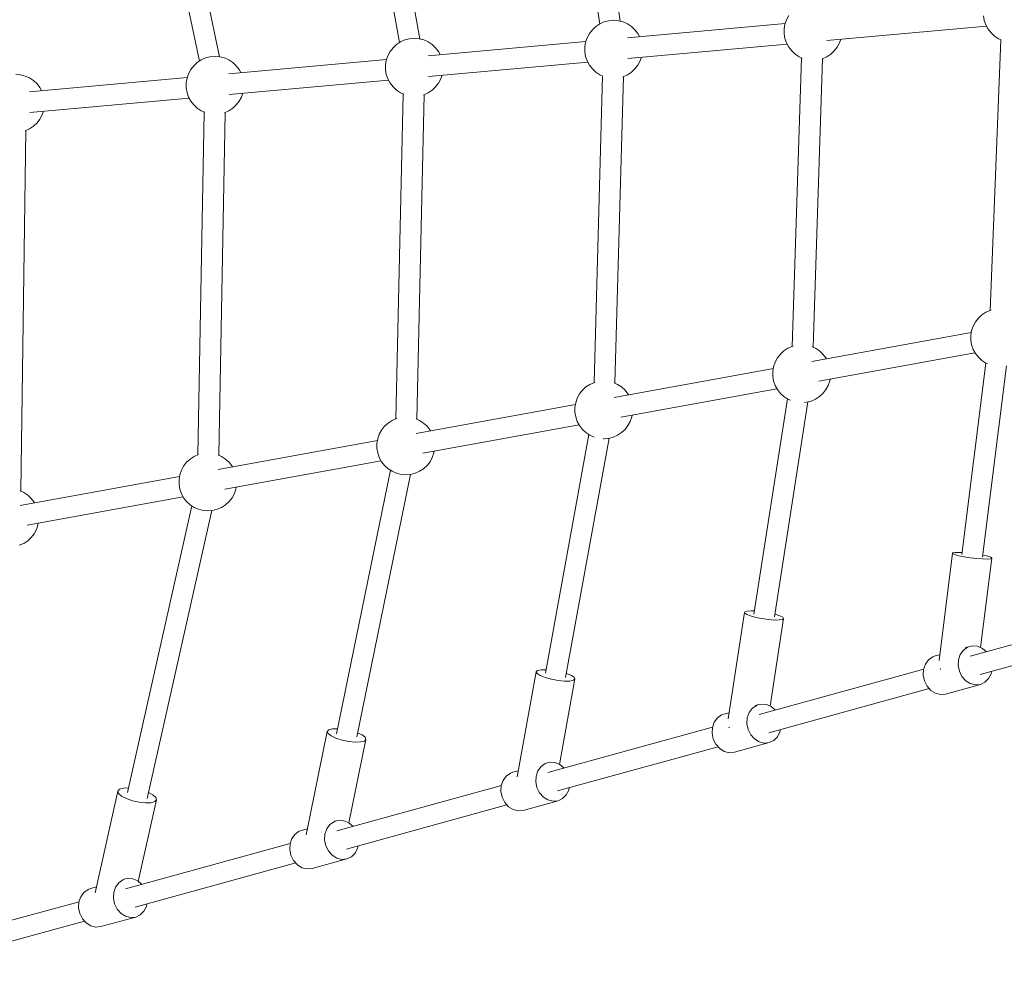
# Model space of a CAD drawing. Header units: inches. Extents: x -32 to 818, y -661 to 218.
# Tile 20 of 110: x 471.356 to 472.204, y 15.319 to 16.133. Entities that reach past the tile are written whole.
import ezdxf

# ---------------------------------------------------------------- set-up
doc = ezdxf.new("R2010")
doc.units = ezdxf.units.IN
doc.header["$LTSCALE"] = 0.01
doc.header["$MEASUREMENT"] = 0
doc.layers.add('_at_zabawki_', color=240, linetype='Continuous', lineweight=5)

# ---------------------------------------------------------------- blocks, each defined once
blk = doc.blocks.new('zw$2CA8')
at = {"layer": '_at_zabawki_'}
for p, q in [((-5647.25, 2825.85), (-5584.24, 2528.05)), ((-5567.02, 2531.76), (-5629.76, 2828.27)), ((-5461.85, 2824.6), (-5411.92, 2543.96)), ((-5394.48, 2547.1), (-5444.59, 2828.78)), ((-5276.92, 2825.45), (-5239.51, 2559.93)), ((-5221.85, 2562.36), (-5259.16, 2827.16)), ((-5235.53, 2561.72), (-5239.3, 2560.07)), ((-5231.54, 2562.73), (-5235.53, 2561.72)), ((-5227.44, 2563.07), (-5231.54, 2562.73)), ((-5223.34, 2562.73), (-5227.44, 2563.07)), ((-5219.35, 2561.72), (-5223.34, 2562.73)), ((-5215.58, 2560.07), (-5219.35, 2561.72)), ((-5078.57, 2563.67), (-5079.91, 2559.77)), ((-5076.61, 2567.28), (-5078.57, 2563.67)), ((-4908.9, 2567.1), (-4908.22, 2563.04)), ((-4908.22, 2563.04), (-4906.88, 2559.15)), ((-5245.77, 2555.03), (-5248.3, 2551.79)), ((-5242.74, 2557.82), (-5245.77, 2555.03)), ((-5239.3, 2560.07), (-5242.74, 2557.82)), ((-5079.66, 2560.5), (-5215.59, 2548.23)), ((-5212.14, 2557.82), (-5215.58, 2560.07)), ((-5209.11, 2555.03), (-5212.14, 2557.82)), ((-5206.58, 2551.79), (-5209.11, 2555.03)), ((-5079.91, 2559.77), (-5080.58, 2555.72)), ((-5080.58, 2555.72), (-5080.58, 2551.6)), ((-5043.69, 2545.75), (-4906.34, 2558.15)), ((-4906.88, 2559.15), (-4904.92, 2555.53)), ((-4904.92, 2555.53), (-4902.4, 2552.28)), ((-5410.99, 2544.57), (-5414.43, 2542.32)), ((-5407.22, 2546.23), (-5410.99, 2544.57)), ((-5403.23, 2547.24), (-5407.22, 2546.23)), ((-5399.13, 2547.58), (-5403.23, 2547.24)), ((-5395.03, 2547.24), (-5399.13, 2547.58)), ((-5391.04, 2546.23), (-5395.03, 2547.24)), ((-5387.27, 2544.57), (-5391.04, 2546.23)), ((-5251.34, 2545), (-5387.28, 2532.73)), ((-5383.83, 2542.32), (-5387.27, 2544.57)), ((-5250.26, 2548.17), (-5251.59, 2544.28)), ((-5248.3, 2551.79), (-5250.26, 2548.17)), ((-5205.17, 2549.17), (-5206.58, 2551.79)), ((-5080.58, 2551.6), (-5079.91, 2547.54)), ((-5079.91, 2547.54), (-5078.57, 2543.65)), ((-5032.94, 2543.65), (-5031.85, 2546.82)), ((-4893.96, 2546.38), (-4903.06, 2313.49)), ((-4902.4, 2552.28), (-4899.37, 2549.5)), ((-4899.37, 2549.5), (-4895.93, 2547.24)), ((-4895.93, 2547.24), (-4893.69, 2546.26)), ((-5419.99, 2536.29), (-5421.94, 2532.67)), ((-5417.46, 2539.54), (-5419.99, 2536.29)), ((-5414.43, 2542.32), (-5417.46, 2539.54)), ((-5380.8, 2539.54), (-5383.83, 2542.32)), ((-5378.27, 2536.29), (-5380.8, 2539.54)), ((-5376.85, 2533.67), (-5378.27, 2536.29)), ((-5251.59, 2544.28), (-5252.27, 2540.22)), ((-5252.27, 2540.22), (-5252.27, 2536.1)), ((-5252.27, 2536.1), (-5251.59, 2532.04)), ((-5215.37, 2530.25), (-5078.03, 2542.65)), ((-5078.57, 2543.65), (-5076.61, 2540.03)), ((-5076.61, 2540.03), (-5074.08, 2536.78)), ((-5074.08, 2536.78), (-5071.06, 2534)), ((-5040.45, 2534), (-5037.42, 2536.78)), ((-5037.42, 2536.78), (-5034.9, 2540.03)), ((-5034.9, 2540.03), (-5032.94, 2543.65)), ((-5582.67, 2529.07), (-5586.12, 2526.82)), ((-5578.91, 2530.73), (-5582.67, 2529.07)), ((-5574.92, 2531.74), (-5578.91, 2530.73)), ((-5570.82, 2532.08), (-5574.92, 2531.74)), ((-5566.71, 2531.74), (-5570.82, 2532.08)), ((-5562.73, 2530.73), (-5566.71, 2531.74)), ((-5558.96, 2529.07), (-5562.73, 2530.73)), ((-5423.03, 2529.5), (-5558.97, 2517.23)), ((-5555.51, 2526.82), (-5558.96, 2529.07)), ((-5423.28, 2528.78), (-5423.96, 2524.72)), ((-5421.94, 2532.67), (-5423.28, 2528.78)), ((-5251.59, 2532.04), (-5250.26, 2528.15)), ((-5250.26, 2528.15), (-5248.3, 2524.53)), ((-5206.58, 2524.53), (-5204.63, 2528.15)), ((-5204.63, 2528.15), (-5203.54, 2531.32)), ((-5065.51, 2530.82), (-5073.71, 2282.4)), ((-5071.06, 2534), (-5067.61, 2531.75)), ((-5067.61, 2531.75), (-5065.18, 2530.68)), ((-5055.74, 2281.73), (-5047.53, 2530.15)), ((-5047.93, 2530.03), (-5047.66, 2530.09)), ((-5047.66, 2530.09), (-5043.9, 2531.75)), ((-5043.9, 2531.75), (-5040.45, 2534)), ((-5591.67, 2520.79), (-5593.63, 2517.17)), ((-5589.15, 2524.04), (-5591.67, 2520.79)), ((-5586.12, 2526.82), (-5589.15, 2524.04)), ((-5552.49, 2524.04), (-5555.51, 2526.82)), ((-5549.96, 2520.79), (-5552.49, 2524.04)), ((-5548.54, 2518.17), (-5549.96, 2520.79)), ((-5423.96, 2524.72), (-5423.96, 2520.6)), ((-5423.96, 2520.6), (-5423.28, 2516.55)), ((-5387.06, 2514.75), (-5249.71, 2527.15)), ((-5248.3, 2524.53), (-5245.77, 2521.29)), ((-5245.77, 2521.29), (-5242.74, 2518.5)), ((-5212.14, 2518.5), (-5209.11, 2521.29)), ((-5209.11, 2521.29), (-5206.58, 2524.53)), ((-5738.4, 2516.24), (-5742.5, 2516.58)), ((-5734.41, 2515.23), (-5738.4, 2516.24)), ((-5730.64, 2513.58), (-5734.41, 2515.23)), ((-5594.72, 2514.01), (-5730.66, 2501.73)), ((-5727.2, 2511.33), (-5730.64, 2513.58)), ((-5724.17, 2508.54), (-5727.2, 2511.33)), ((-5594.97, 2513.28), (-5595.64, 2509.22)), ((-5593.63, 2517.17), (-5594.97, 2513.28)), ((-5558.75, 2499.25), (-5421.4, 2511.65)), ((-5423.28, 2516.55), (-5421.94, 2512.65)), ((-5421.94, 2512.65), (-5419.99, 2509.03)), ((-5378.27, 2509.03), (-5376.31, 2512.65)), ((-5376.31, 2512.65), (-5375.23, 2515.82)), ((-5237.07, 2515.27), (-5244.35, 2251.31)), ((-5242.74, 2518.5), (-5239.3, 2516.25)), ((-5239.3, 2516.25), (-5236.65, 2515.08)), ((-5226.37, 2250.75), (-5219.09, 2514.71)), ((-5219.48, 2514.56), (-5219.35, 2514.59)), ((-5219.35, 2514.59), (-5215.58, 2516.25)), ((-5215.58, 2516.25), (-5212.14, 2518.5)), ((-5721.64, 2505.29), (-5724.17, 2508.54)), ((-5720.23, 2502.68), (-5721.64, 2505.29)), ((-5595.64, 2509.22), (-5595.64, 2505.11)), ((-5595.64, 2505.11), (-5594.97, 2501.05)), ((-5419.99, 2509.03), (-5417.46, 2505.79)), ((-5417.46, 2505.79), (-5414.43, 2503)), ((-5414.43, 2503), (-5410.99, 2500.75)), ((-5387.27, 2500.75), (-5383.83, 2503)), ((-5383.83, 2503), (-5380.8, 2505.79)), ((-5380.8, 2505.79), (-5378.27, 2509.03)), ((-5730.44, 2483.75), (-5593.09, 2496.15)), ((-5594.97, 2501.05), (-5593.63, 2497.15)), ((-5593.63, 2497.15), (-5591.67, 2493.54)), ((-5549.96, 2493.54), (-5548, 2497.15)), ((-5548, 2497.15), (-5546.91, 2500.32)), ((-5408.65, 2499.72), (-5414.98, 2220.23)), ((-5410.99, 2500.75), (-5408.21, 2499.53)), ((-5396.99, 2219.77), (-5390.66, 2499.26)), ((-5391.13, 2499.07), (-5391.04, 2499.1)), ((-5391.04, 2499.1), (-5387.27, 2500.75)), ((-5591.67, 2493.54), (-5589.15, 2490.29)), ((-5589.15, 2490.29), (-5586.12, 2487.5)), ((-5586.12, 2487.5), (-5582.67, 2485.25)), ((-5582.67, 2485.25), (-5579.74, 2483.96)), ((-5562.72, 2483.6), (-5558.96, 2485.25)), ((-5558.96, 2485.25), (-5555.51, 2487.5)), ((-5555.51, 2487.5), (-5552.49, 2490.29)), ((-5552.49, 2490.29), (-5549.96, 2493.54)), ((-5724.17, 2474.79), (-5721.64, 2478.04)), ((-5721.64, 2478.04), (-5719.69, 2481.66)), ((-5719.69, 2481.66), (-5718.6, 2484.82)), ((-5580.23, 2484.18), (-5585.59, 2189.16)), ((-5567.6, 2188.79), (-5562.24, 2483.81)), ((-5738.2, 2157.8), (-5733.83, 2468.36)), ((-5734.36, 2468.12), (-5730.64, 2469.75)), ((-5730.64, 2469.75), (-5727.2, 2472)), ((-5727.2, 2472), (-5724.17, 2474.79)), ((-4910.28, 2309.58), (-4913.31, 2306.8)), ((-4906.84, 2311.83), (-4910.28, 2309.58)), ((-4903.07, 2313.49), (-4906.84, 2311.83)), ((-4902.26, 2313.69), (-4903.07, 2313.49)), ((-4917.8, 2299.93), (-4919.13, 2296.04)), ((-4915.84, 2303.55), (-4917.8, 2299.93)), ((-4913.31, 2306.8), (-4915.84, 2303.55)), ((-4919.39, 2294.48), (-5056.65, 2269.5)), ((-4919.13, 2296.04), (-4919.81, 2291.98)), ((-4919.81, 2291.98), (-4919.81, 2287.87)), ((-5073.58, 2282.46), (-5077.35, 2280.81)), ((-5072.97, 2282.61), (-5073.58, 2282.46)), ((-5053.63, 2280.81), (-5056.43, 2282.03)), ((-4919.81, 2287.87), (-4919.13, 2283.81)), ((-4919.13, 2283.81), (-4917.8, 2279.92)), ((-5083.82, 2275.77), (-5086.35, 2272.52)), ((-5080.79, 2278.56), (-5083.82, 2275.77)), ((-5077.35, 2280.81), (-5080.79, 2278.56)), ((-5050.19, 2278.56), (-5053.63, 2280.81)), ((-5050.74, 2252.58), (-4916.25, 2277.05)), ((-5047.16, 2275.77), (-5050.19, 2278.56)), ((-5044.63, 2272.52), (-5047.16, 2275.77)), ((-4917.8, 2279.92), (-4915.84, 2276.3)), ((-4915.84, 2276.3), (-4913.31, 2273.05)), ((-5089.64, 2265.01), (-5090.32, 2260.95)), ((-5088.31, 2268.9), (-5089.64, 2265.01)), ((-5086.35, 2272.52), (-5088.31, 2268.9)), ((-5044.22, 2271.76), (-5044.63, 2272.52)), ((-4906.75, 2267.97), (-4927.51, 2103.26)), ((-4913.31, 2273.05), (-4910.28, 2270.26)), ((-4910.28, 2270.26), (-4906.84, 2268.01)), ((-4909.76, 2101.28), (-4889.02, 2265.82)), ((-4906.84, 2268.01), (-4905.34, 2267.35)), ((-5089.9, 2263.45), (-5227.16, 2238.47)), ((-5090.32, 2260.95), (-5090.32, 2256.84)), ((-5090.32, 2256.84), (-5089.64, 2252.78)), ((-5247.86, 2249.78), (-5251.3, 2247.53)), ((-5244.09, 2251.43), (-5247.86, 2249.78)), ((-5243.67, 2251.54), (-5244.09, 2251.43)), ((-5224.14, 2249.78), (-5227.05, 2251.05)), ((-5220.69, 2247.53), (-5224.14, 2249.78)), ((-5089.64, 2252.78), (-5088.31, 2248.89)), ((-5088.31, 2248.89), (-5086.35, 2245.27)), ((-5044.63, 2245.27), (-5042.67, 2248.89)), ((-5042.67, 2248.89), (-5041.34, 2252.78)), ((-5041.34, 2252.78), (-5041.08, 2254.34)), ((-5256.86, 2241.49), (-5258.81, 2237.87)), ((-5254.33, 2244.74), (-5256.86, 2241.49)), ((-5251.3, 2247.53), (-5254.33, 2244.74)), ((-5221.25, 2221.55), (-5086.76, 2246.02)), ((-5217.67, 2244.74), (-5220.69, 2247.53)), ((-5215.14, 2241.49), (-5217.67, 2244.74)), ((-5214.73, 2240.74), (-5215.14, 2241.49)), ((-5086.35, 2245.27), (-5083.82, 2242.02)), ((-5083.82, 2242.02), (-5080.79, 2239.23)), ((-5080.79, 2239.23), (-5077.35, 2236.98)), ((-5053.63, 2236.98), (-5050.19, 2239.23)), ((-5050.19, 2239.23), (-5047.16, 2242.02)), ((-5047.16, 2242.02), (-5044.63, 2245.27)), ((-5260.41, 2232.42), (-5397.66, 2207.45)), ((-5260.15, 2233.98), (-5260.83, 2229.92)), ((-5258.81, 2237.87), (-5260.15, 2233.98)), ((-5077.85, 2237.31), (-5106.67, 2051.99)), ((-5089.02, 2049.74), (-5060.27, 2234.6)), ((-5077.35, 2236.98), (-5075.17, 2236.03)), ((-5063.13, 2234.18), (-5061.39, 2234.32)), ((-5061.39, 2234.32), (-5057.4, 2235.33)), ((-5057.4, 2235.33), (-5053.63, 2236.98)), ((-5260.83, 2229.92), (-5260.83, 2225.81)), ((-5260.83, 2225.81), (-5260.15, 2221.75)), ((-5211.85, 2221.75), (-5211.59, 2223.31)), ((-5424.84, 2213.71), (-5427.36, 2210.46)), ((-5421.81, 2216.5), (-5424.84, 2213.71)), ((-5418.36, 2218.75), (-5421.81, 2216.5)), ((-5414.6, 2220.4), (-5418.36, 2218.75)), ((-5414.32, 2220.47), (-5414.6, 2220.4)), ((-5394.65, 2218.75), (-5397.62, 2220.05)), ((-5391.2, 2216.5), (-5394.65, 2218.75)), ((-5391.76, 2190.52), (-5257.26, 2215)), ((-5388.18, 2213.71), (-5391.2, 2216.5)), ((-5385.65, 2210.46), (-5388.18, 2213.71)), ((-5260.15, 2221.75), (-5258.81, 2217.86)), ((-5258.81, 2217.86), (-5256.86, 2214.24)), ((-5256.86, 2214.24), (-5254.33, 2210.99)), ((-5217.67, 2210.99), (-5215.14, 2214.24)), ((-5215.14, 2214.24), (-5213.18, 2217.86)), ((-5213.18, 2217.86), (-5211.85, 2221.75)), ((-5429.32, 2206.84), (-5430.66, 2202.95)), ((-5427.36, 2210.46), (-5429.32, 2206.84)), ((-5385.24, 2209.71), (-5385.65, 2210.46)), ((-5248.86, 2206.61), (-5286.15, 2001.2)), ((-5254.33, 2210.99), (-5251.3, 2208.2)), ((-5251.3, 2208.2), (-5247.86, 2205.95)), ((-5247.86, 2205.95), (-5244.24, 2204.37)), ((-5227.91, 2204.3), (-5224.14, 2205.95)), ((-5224.14, 2205.95), (-5220.69, 2208.2)), ((-5220.69, 2208.2), (-5217.67, 2210.99)), ((-5430.92, 2201.39), (-5568.17, 2176.42)), ((-5430.66, 2202.95), (-5431.34, 2198.89)), ((-5431.34, 2198.89), (-5431.34, 2194.78)), ((-5268.86, 1997.3), (-5231.44, 2203.41)), ((-5236.38, 2202.98), (-5236, 2202.95)), ((-5236, 2202.95), (-5231.9, 2203.29)), ((-5231.9, 2203.29), (-5227.91, 2204.3)), ((-5585.1, 2189.37), (-5588.87, 2187.72)), ((-5584.97, 2189.41), (-5585.1, 2189.37)), ((-5565.16, 2187.72), (-5568.21, 2189.06)), ((-5431.34, 2194.78), (-5430.66, 2190.72)), ((-5430.66, 2190.72), (-5429.32, 2186.83)), ((-5383.69, 2186.83), (-5382.35, 2190.72)), ((-5382.35, 2190.72), (-5382.09, 2192.28)), ((-5595.34, 2182.68), (-5597.87, 2179.44)), ((-5592.32, 2185.47), (-5595.34, 2182.68)), ((-5588.87, 2187.72), (-5592.32, 2185.47)), ((-5561.71, 2185.47), (-5565.16, 2187.72)), ((-5562.27, 2159.49), (-5427.77, 2183.97)), ((-5558.68, 2182.68), (-5561.71, 2185.47)), ((-5556.16, 2179.44), (-5558.68, 2182.68)), ((-5429.32, 2186.83), (-5427.36, 2183.21)), ((-5427.36, 2183.21), (-5424.84, 2179.96)), ((-5424.84, 2179.96), (-5421.81, 2177.18)), ((-5391.2, 2177.18), (-5388.18, 2179.96)), ((-5388.18, 2179.96), (-5385.65, 2183.21)), ((-5385.65, 2183.21), (-5383.69, 2186.83)), ((-5601.17, 2171.92), (-5601.84, 2167.87)), ((-5599.83, 2175.82), (-5601.17, 2171.92)), ((-5597.87, 2179.44), (-5599.83, 2175.82)), ((-5555.75, 2178.68), (-5556.16, 2179.44)), ((-5419.8, 2175.86), (-5466.28, 1948.84)), ((-5448.8, 1946.29), (-5402.54, 2172.25)), ((-5421.81, 2177.18), (-5418.36, 2174.93)), ((-5418.36, 2174.93), (-5414.6, 2173.27)), ((-5414.6, 2173.27), (-5410.61, 2172.26)), ((-5410.61, 2172.26), (-5406.51, 2171.92)), ((-5406.51, 2171.92), (-5402.41, 2172.26)), ((-5402.41, 2172.26), (-5398.42, 2173.27)), ((-5398.42, 2173.27), (-5394.65, 2174.93)), ((-5394.65, 2174.93), (-5391.2, 2177.18)), ((-5601.43, 2170.37), (-5738.68, 2145.39)), ((-5601.84, 2167.87), (-5601.84, 2163.75)), ((-5601.84, 2163.75), (-5601.17, 2159.69)), ((-5735.67, 2156.69), (-5738.78, 2158.06)), ((-5732.22, 2154.44), (-5735.67, 2156.69)), ((-5729.19, 2151.65), (-5732.22, 2154.44)), ((-5601.17, 2159.69), (-5599.83, 2155.8)), ((-5599.83, 2155.8), (-5597.87, 2152.18)), ((-5556.16, 2152.18), (-5554.2, 2155.8)), ((-5554.2, 2155.8), (-5552.86, 2159.69)), ((-5552.86, 2159.69), (-5552.6, 2161.25)), ((-5732.78, 2128.46), (-5598.28, 2152.94)), ((-5726.67, 2148.41), (-5729.19, 2151.65)), ((-5726.26, 2147.65), (-5726.67, 2148.41)), ((-5597.87, 2152.18), (-5595.34, 2148.93)), ((-5595.34, 2148.93), (-5592.32, 2146.15)), ((-5592.32, 2146.15), (-5588.87, 2143.9)), ((-5565.16, 2143.9), (-5561.71, 2146.15)), ((-5561.71, 2146.15), (-5558.68, 2148.93)), ((-5558.68, 2148.93), (-5556.16, 2152.18)), ((-5590.69, 2145.08), (-5646.29, 1898.44)), ((-5629.44, 1893.34), (-5573.57, 2141.18)), ((-5588.87, 2143.9), (-5585.1, 2142.24)), ((-5585.1, 2142.24), (-5581.12, 2141.23)), ((-5581.12, 2141.23), (-5577.01, 2140.89)), ((-5577.01, 2140.89), (-5572.91, 2141.23)), ((-5572.91, 2141.23), (-5568.92, 2142.24)), ((-5568.92, 2142.24), (-5565.16, 2143.9)), ((-5723.37, 2128.66), (-5723.11, 2130.22)), ((-5729.19, 2117.91), (-5726.67, 2121.15)), ((-5726.67, 2121.15), (-5724.71, 2124.77)), ((-5724.71, 2124.77), (-5723.37, 2128.66)), ((-5739.43, 2111.21), (-5735.67, 2112.87)), ((-5735.67, 2112.87), (-5732.22, 2115.12)), ((-5732.22, 2115.12), (-5729.19, 2117.91)), ((-4935.5, 2104.4), (-4947.15, 2011.93)), ((-4935.23, 2104.68), (-4935.5, 2104.4)), ((-4935.31, 2104.05), (-4935.5, 2104.4)), ((-4933.58, 2103.23), (-4935.31, 2104.05)), ((-4933.35, 2105.05), (-4935.23, 2104.68)), ((-4929.88, 2105.12), (-4933.35, 2105.05)), ((-4927.29, 2104.99), (-4929.88, 2105.12)), ((-4930.23, 2102.3), (-4933.58, 2103.23)), ((-4925.63, 2101.37), (-4930.23, 2102.3)), ((-4920.27, 2100.53), (-4925.63, 2101.37)), ((-4914.73, 2099.89), (-4920.27, 2100.53)), ((-4909.61, 2099.5), (-4914.73, 2099.89)), ((-4911.47, 2023.17), (-4901.77, 2100.15)), ((-4905.47, 2099.41), (-4909.61, 2099.5)), ((-4909.2, 2102.72), (-4909.57, 2102.78)), ((-4905.17, 2101.77), (-4909.2, 2102.72)), ((-4902.76, 2099.64), (-4905.47, 2099.41)), ((-4902.6, 2100.88), (-4905.17, 2101.77)), ((-4901.77, 2100.15), (-4902.76, 2099.64)), ((-4901.77, 2100.15), (-4902.6, 2100.88)), ((-5114.64, 2053.48), (-5128.89, 1961.89)), ((-5114.34, 2053.94), (-5114.64, 2053.48)), ((-5114.49, 2052.95), (-5114.64, 2053.48)), ((-5112.84, 2051.73), (-5114.49, 2052.95)), ((-5112.4, 2054.59), (-5114.34, 2053.94)), ((-5108.88, 2054.85), (-5112.4, 2054.59)), ((-5106.24, 2054.75), (-5108.88, 2054.85)), ((-4778.46, 2054.72), (-4920.23, 2015.71)), ((-5109.57, 2050.42), (-5112.84, 2051.73)), ((-5105.02, 2049.16), (-5109.57, 2050.42)), ((-5099.7, 2048.08), (-5105.02, 2049.16)), ((-5094.18, 2047.31), (-5099.7, 2048.08)), ((-5089.05, 2046.92), (-5094.18, 2047.31)), ((-5092.77, 1972.86), (-5081.05, 2048.25)), ((-5084.88, 2046.95), (-5089.05, 2046.92)), ((-5088.27, 2051.95), (-5088.66, 2052.05)), ((-5084.3, 2050.65), (-5088.27, 2051.95)), ((-5082.11, 2047.42), (-5084.88, 2046.95)), ((-5081.81, 2049.37), (-5084.3, 2050.65)), ((-5081.05, 2048.25), (-5082.11, 2047.42)), ((-5081.05, 2048.25), (-5081.81, 2049.37)), ((-4911.87, 1999.95), (-4773.7, 2037.97)), ((-4928.89, 2017.22), (-4926.19, 2020.93)), ((-4926.19, 2020.93), (-4922.6, 2023.46)), ((-4920.56, 2024.22), (-4924.51, 2023.13)), ((-4922.6, 2023.46), (-4920.56, 2024.22)), ((-4918.42, 2024.61), (-4920.56, 2024.22)), ((-4914.03, 2024.27), (-4918.42, 2024.61)), ((-4909.82, 2022.47), (-4914.03, 2024.27)), ((-4906.36, 2019.53), (-4909.82, 2022.47)), ((-4956.21, 2012.67), (-4958.9, 2008.96)), ((-4952.61, 2015.21), (-4956.21, 2012.67)), ((-4950.57, 2015.96), (-4952.61, 2015.21)), ((-4946.5, 2017.08), (-4950.57, 2015.96)), ((-4930.71, 2007.72), (-4930.44, 2012.69)), ((-4930.44, 2012.69), (-4928.89, 2017.22)), ((-5294.23, 2002.29), (-5310.65, 1911.89)), ((-5292.98, 2003.44), (-5294.23, 2002.29)), ((-5293.47, 2000.76), (-5294.23, 2002.29)), ((-5289.86, 2004.09), (-5292.98, 2003.44)), ((-5285.62, 2004.16), (-5289.86, 2004.09)), ((-4960.37, 2004.67), (-5102.14, 1965.66)), ((-4960.45, 2004.43), (-4960.73, 1999.46)), ((-4958.9, 2008.96), (-4960.45, 2004.43)), ((-4946.24, 2004.77), (-4946, 2004.66)), ((-4946, 2004.66), (-4945.54, 2004.53)), ((-4929.69, 2002.76), (-4930.71, 2007.72)), ((-4927.45, 1998.25), (-4929.69, 2002.76)), ((-4902.28, 2000.63), (-4901.88, 2002.7)), ((-5290.78, 1999.06), (-5293.47, 2000.76)), ((-5286.49, 1997.38), (-5290.78, 1999.06)), ((-5281.11, 1995.92), (-5286.49, 1997.38)), ((-5275.3, 1994.87), (-5281.11, 1995.92)), ((-5269.76, 1994.34), (-5275.3, 1994.87)), ((-5274.15, 1922.58), (-5260.78, 1996.21)), ((-5265.15, 1994.41), (-5269.76, 1994.34)), ((-5264.24, 1999.44), (-5268.19, 2000.99)), ((-5262.03, 1995.06), (-5265.15, 1994.41)), ((-5261.55, 1997.74), (-5264.24, 1999.44)), ((-5260.78, 1996.21), (-5262.03, 1995.06)), ((-5260.78, 1996.21), (-5261.55, 1997.74)), ((-4960.73, 1999.46), (-4959.7, 1994.5)), ((-4959.7, 1994.5), (-4957.46, 1989.99)), ((-4924.19, 1994.6), (-4927.45, 1998.25)), ((-4920.22, 1992.12), (-4924.19, 1994.6)), ((-4911.54, 1991.44), (-4907.61, 1993.3)), ((-4907.61, 1993.3), (-4904.43, 1996.46)), ((-4904.43, 1996.46), (-4902.28, 2000.63)), ((-5093.78, 1949.9), (-4955.61, 1987.91)), ((-4957.46, 1989.99), (-4954.21, 1986.34)), ((-4954.21, 1986.34), (-4950.23, 1983.86)), ((-4941.55, 1983.18), (-4911.54, 1991.44)), ((-4915.87, 1991.03), (-4920.22, 1992.12)), ((-4911.54, 1991.44), (-4915.87, 1991.03)), ((-4950.23, 1983.86), (-4945.88, 1982.77)), ((-4945.88, 1982.77), (-4941.55, 1983.18)), ((-5110.8, 1967.17), (-5108.1, 1970.87)), ((-5108.1, 1970.87), (-5104.51, 1973.41)), ((-5102.47, 1974.17), (-5105.52, 1973.33)), ((-5104.51, 1973.41), (-5102.47, 1974.17)), ((-5100.33, 1974.56), (-5102.47, 1974.17)), ((-5095.94, 1974.22), (-5100.33, 1974.56)), ((-5091.73, 1972.41), (-5095.94, 1974.22)), ((-5088.27, 1969.47), (-5091.73, 1972.41)), ((-5138.12, 1962.61), (-5140.81, 1958.91)), ((-5134.52, 1965.15), (-5138.12, 1962.61)), ((-5132.48, 1965.91), (-5134.52, 1965.15)), ((-5128.07, 1967.12), (-5132.48, 1965.91)), ((-5112.62, 1957.67), (-5112.35, 1962.63)), ((-5112.35, 1962.63), (-5110.8, 1967.17)), ((-5474.19, 1950.98), (-5492.43, 1861.9)), ((-5472.86, 1952.37), (-5474.19, 1950.98)), ((-5473.52, 1949.17), (-5474.19, 1950.98)), ((-5469.68, 1953.18), (-5472.86, 1952.37)), ((-5465.36, 1953.31), (-5469.68, 1953.18)), ((-5142.28, 1954.61), (-5284.05, 1915.6)), ((-5142.36, 1954.37), (-5142.64, 1949.41)), ((-5140.81, 1958.91), (-5142.36, 1954.37)), ((-5128.17, 1954.67), (-5127.96, 1954.51)), ((-5127.96, 1954.51), (-5127.55, 1954.35)), ((-5111.6, 1952.71), (-5112.62, 1957.67)), ((-5109.36, 1948.2), (-5111.6, 1952.71)), ((-5084.19, 1950.57), (-5083.79, 1952.64)), ((-5470.91, 1947.17), (-5473.52, 1949.17)), ((-5466.69, 1945.22), (-5470.91, 1947.17)), ((-5461.37, 1943.55), (-5466.69, 1945.22)), ((-5455.59, 1942.37), (-5461.37, 1943.55)), ((-5455.59, 1872.32), (-5440.88, 1944.16)), ((-5450.04, 1941.81), (-5455.59, 1942.37)), ((-5444.16, 1947.96), (-5448.09, 1949.78)), ((-5442.21, 1942.76), (-5445.39, 1941.95)), ((-5441.56, 1945.96), (-5444.16, 1947.96)), ((-5440.88, 1944.16), (-5442.21, 1942.76)), ((-5440.88, 1944.16), (-5441.56, 1945.96)), ((-5142.64, 1949.41), (-5141.61, 1944.45)), ((-5141.61, 1944.45), (-5139.37, 1939.94)), ((-5106.1, 1944.54), (-5109.36, 1948.2)), ((-5102.13, 1942.06), (-5106.1, 1944.54)), ((-5093.45, 1941.39), (-5089.52, 1943.25)), ((-5089.52, 1943.25), (-5086.34, 1946.41)), ((-5086.34, 1946.41), (-5084.19, 1950.57)), ((-5445.39, 1941.95), (-5450.04, 1941.81)), ((-5275.69, 1899.84), (-5137.52, 1937.86)), ((-5139.37, 1939.94), (-5136.12, 1936.28)), ((-5136.12, 1936.28), (-5132.14, 1933.8)), ((-5132.14, 1933.8), (-5127.79, 1932.72)), ((-5123.46, 1933.13), (-5093.45, 1941.39)), ((-5097.78, 1940.98), (-5102.13, 1942.06)), ((-5093.45, 1941.39), (-5097.78, 1940.98)), ((-5127.79, 1932.72), (-5123.46, 1933.13)), ((-5309.69, 1917.15), (-5314.39, 1915.86)), ((-5294.26, 1912.58), (-5292.71, 1917.12)), ((-5292.71, 1917.12), (-5290.01, 1920.82)), ((-5290.01, 1920.82), (-5286.42, 1923.36)), ((-5284.38, 1924.11), (-5286.69, 1923.48)), ((-5286.42, 1923.36), (-5284.38, 1924.11)), ((-5282.24, 1924.51), (-5284.38, 1924.11)), ((-5277.85, 1924.16), (-5282.24, 1924.51)), ((-5273.65, 1922.36), (-5277.85, 1924.16)), ((-5270.18, 1919.42), (-5273.65, 1922.36)), ((-5322.72, 1908.86), (-5324.27, 1904.32)), ((-5320.03, 1912.56), (-5322.72, 1908.86)), ((-5316.43, 1915.1), (-5320.03, 1912.56)), ((-5314.39, 1915.86), (-5316.43, 1915.1)), ((-5294.53, 1907.61), (-5294.26, 1912.58)), ((-5653.04, 1901.22), (-5654.45, 1899.63)), ((-5649.8, 1902.17), (-5653.04, 1901.22)), ((-5645.41, 1902.35), (-5649.8, 1902.17)), ((-5324.19, 1904.56), (-5465.96, 1865.55)), ((-5324.27, 1904.32), (-5324.55, 1899.35)), ((-5293.51, 1902.65), (-5294.53, 1907.61)), ((-5291.27, 1898.15), (-5293.51, 1902.65)), ((-5268.25, 1896.35), (-5266.1, 1900.52)), ((-5266.1, 1900.52), (-5265.7, 1902.59)), ((-5654.45, 1899.63), (-5674.22, 1811.93)), ((-5653.86, 1897.59), (-5654.45, 1899.63)), ((-5651.34, 1895.34), (-5653.86, 1897.59)), ((-5647.2, 1893.16), (-5651.34, 1895.34)), ((-5641.93, 1891.3), (-5647.2, 1893.16)), ((-5637.11, 1821.95), (-5621.28, 1892.15)), ((-5624.39, 1896.44), (-5628.28, 1898.49)), ((-5621.87, 1894.2), (-5624.39, 1896.44)), ((-5621.28, 1892.15), (-5622.69, 1890.56)), ((-5621.28, 1892.15), (-5621.87, 1894.2)), ((-5324.55, 1899.35), (-5323.52, 1894.4)), ((-5323.52, 1894.4), (-5321.28, 1889.89)), ((-5288.01, 1894.49), (-5291.27, 1898.15)), ((-5284.04, 1892.01), (-5288.01, 1894.49)), ((-5279.69, 1890.92), (-5284.04, 1892.01)), ((-5275.36, 1891.33), (-5271.43, 1893.2)), ((-5271.43, 1893.2), (-5268.25, 1896.35)), ((-5636.17, 1890.01), (-5641.93, 1891.3)), ((-5630.61, 1889.42), (-5636.17, 1890.01)), ((-5625.93, 1889.61), (-5630.61, 1889.42)), ((-5622.69, 1890.56), (-5625.93, 1889.61)), ((-5457.6, 1849.79), (-5319.43, 1887.81)), ((-5321.28, 1889.89), (-5318.03, 1886.23)), ((-5318.03, 1886.23), (-5314.05, 1883.75)), ((-5314.05, 1883.75), (-5309.7, 1882.67)), ((-5309.7, 1882.67), (-5305.37, 1883.07)), ((-5305.37, 1883.07), (-5275.36, 1891.33)), ((-5275.36, 1891.33), (-5279.69, 1890.92)), ((-5464.15, 1874.45), (-5466.29, 1874.06)), ((-5459.76, 1874.11), (-5464.15, 1874.45)), ((-5491.35, 1867.17), (-5496.3, 1865.8)), ((-5476.17, 1862.53), (-5474.62, 1867.06)), ((-5474.62, 1867.06), (-5471.92, 1870.76)), ((-5471.92, 1870.76), (-5468.33, 1873.3)), ((-5468.33, 1873.3), (-5466.29, 1874.06)), ((-5466.29, 1874.06), (-5467.81, 1873.64)), ((-5455.56, 1872.31), (-5459.76, 1874.11)), ((-5452.09, 1869.37), (-5455.56, 1872.31)), ((-5504.63, 1858.8), (-5506.18, 1854.27)), ((-5501.94, 1862.51), (-5504.63, 1858.8)), ((-5498.34, 1865.04), (-5501.94, 1862.51)), ((-5496.3, 1865.8), (-5498.34, 1865.04)), ((-5476.45, 1857.56), (-5476.17, 1862.53)), ((-5475.42, 1852.6), (-5476.45, 1857.56)), ((-5506.1, 1854.51), (-5647.87, 1815.5)), ((-5506.18, 1854.27), (-5506.46, 1849.3)), ((-5506.46, 1849.3), (-5505.43, 1844.34)), ((-5473.18, 1848.09), (-5475.42, 1852.6)), ((-5450.16, 1846.3), (-5448.01, 1850.46)), ((-5448.01, 1850.46), (-5447.62, 1852.53)), ((-5505.43, 1844.34), (-5503.19, 1839.83)), ((-5487.28, 1833.02), (-5457.27, 1841.28)), ((-5469.92, 1844.44), (-5473.18, 1848.09)), ((-5465.95, 1841.95), (-5469.92, 1844.44)), ((-5461.6, 1840.87), (-5465.95, 1841.95)), ((-5457.27, 1841.28), (-5461.6, 1840.87)), ((-5457.27, 1841.28), (-5453.34, 1843.14)), ((-5453.34, 1843.14), (-5450.16, 1846.3)), ((-5639.51, 1799.73), (-5501.34, 1837.75)), ((-5503.19, 1839.83), (-5499.94, 1836.18)), ((-5499.94, 1836.18), (-5495.96, 1833.7)), ((-5495.96, 1833.7), (-5491.61, 1832.61)), ((-5491.61, 1832.61), (-5487.28, 1833.02)), ((-5650.24, 1823.25), (-5648.2, 1824.01)), ((-5648.2, 1824.01), (-5648.98, 1823.79)), ((-5646.06, 1824.4), (-5648.2, 1824.01)), ((-5641.67, 1824.06), (-5646.06, 1824.4)), ((-5637.47, 1822.25), (-5641.67, 1824.06)), ((-5678.21, 1815.75), (-5680.25, 1814.99)), ((-5673.04, 1817.17), (-5678.21, 1815.75)), ((-5658.08, 1812.47), (-5656.53, 1817.01)), ((-5656.53, 1817.01), (-5653.83, 1820.71)), ((-5653.83, 1820.71), (-5650.24, 1823.25)), ((-5634, 1819.31), (-5637.47, 1822.25)), ((-5686.54, 1808.75), (-5688.09, 1804.21)), ((-5683.85, 1812.45), (-5686.54, 1808.75)), ((-5680.25, 1814.99), (-5683.85, 1812.45)), ((-5658.36, 1807.5), (-5658.08, 1812.47)), ((-5657.33, 1802.55), (-5658.36, 1807.5)), ((-5688.01, 1804.45), (-5829.78, 1765.44)), ((-5688.09, 1804.21), (-5688.37, 1799.25)), ((-5688.37, 1799.25), (-5687.34, 1794.29)), ((-5655.09, 1798.04), (-5657.33, 1802.55)), ((-5632.07, 1796.25), (-5629.92, 1800.41)), ((-5629.92, 1800.41), (-5629.53, 1802.48)), ((-5687.34, 1794.29), (-5685.1, 1789.78)), ((-5685.1, 1789.78), (-5681.85, 1786.12)), ((-5669.19, 1782.97), (-5639.18, 1791.23)), ((-5651.83, 1794.38), (-5655.09, 1798.04)), ((-5647.86, 1791.9), (-5651.83, 1794.38)), ((-5643.51, 1790.82), (-5647.86, 1791.9)), ((-5639.18, 1791.23), (-5643.51, 1790.82)), ((-5639.18, 1791.23), (-5635.25, 1793.09)), ((-5635.25, 1793.09), (-5632.07, 1796.25)), ((-5821.42, 1749.68), (-5683.25, 1787.7)), ((-5681.85, 1786.12), (-5677.87, 1783.64)), ((-5677.87, 1783.64), (-5673.52, 1782.56)), ((-5673.52, 1782.56), (-5669.19, 1782.97))]:
    blk.add_line(p, q, dxfattribs=at)

msp = doc.modelspace()

# ---------------------------------------------------------------- block references
at = {"layer": '_at_zabawki_', "linetype": 'Continuous', "xscale": 0.001, "yscale": 0.001, "zscale": 0.001}
msp.add_blockref('zw$2CA8', (477.09515, 13.56888, 0.00455), dxfattribs=at)

doc.saveas('drawing.dxf')
